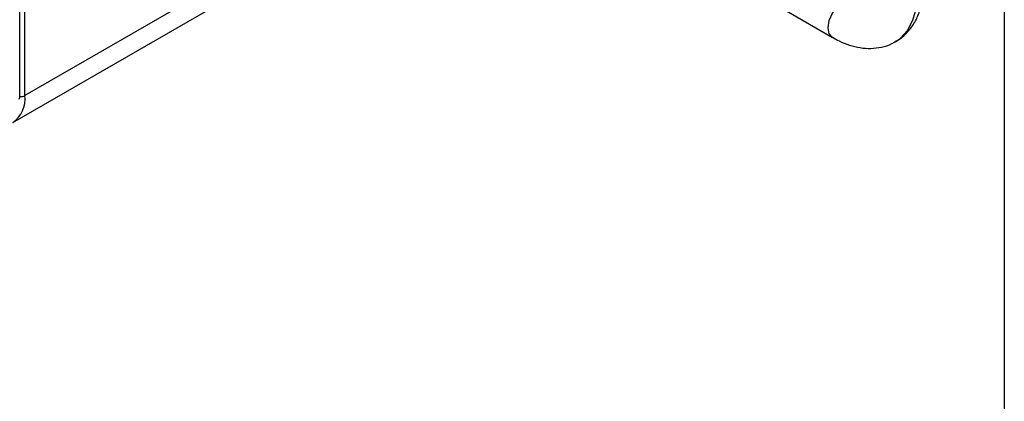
# Model space of a CAD drawing. Header units: millimetres. Extents: x 19 to 819, y 19 to 629.
# Tile 29 of 32: x 719 to 819, y 460 to 499. Entities that reach past the tile are written whole.
import ezdxf

# ---------------------------------------------------------------- set-up
doc = ezdxf.new("R2010")
doc.units = ezdxf.units.MM
doc.header["$LTSCALE"] = 3
doc.layers.add('TEXT', color=140, linetype='Continuous', lineweight=25)

msp = doc.modelspace()

# ---------------------------------------------------------------- linework, layer by layer
for p, q in [((718.927, 490.652), (718.927, 557.842)), ((719.458, 490.897), (719.458, 520.847)), ((748.914, 507.902), (719.458, 490.897)), ((718.215, 488.15), (747.671, 505.155)), ((796.321, 499.9), (801.664, 496.815))]:
    msp.add_line(p, q)
at = {"flags": 128}
for points in [[(808.072, 496.379), (808.539, 496.696), (809.296, 497.508), (809.854, 498.568), (810.196, 499.844), (810.311, 501.296), (810.196, 502.882), (809.854, 504.552), (809.296, 506.257), (808.539, 507.943), (807.605, 509.561), (806.523, 511.06), (805.326, 512.395), (804.051, 513.526), (802.735, 514.419)], [(801.66, 496.818), (801.335, 497.193), (801.22, 497.796), (801.335, 498.533), (801.664, 499.29), (802.155, 499.953), (802.735, 500.421)]]:
    msp.add_lwpolyline(points, dxfattribs=at)
for centre, radius, start, end in [((716.604, 490.534), 2.877, 304.05635, 7.25583), ((718.799, 490.665), 0.129, 294.37466, 354.3052), ((719.038, 491.706), 0.912, 263.03979, 297.4537)]:
    msp.add_arc(centre, radius, start, end)
for points, knots in [([(808.049, 496.401), (808.263, 496.521), (808.832, 496.841), (809.556, 497.604), (810.204, 498.61), (810.645, 499.742), (810.898, 500.981), (810.966, 502.282), (810.869, 503.593), (810.633, 504.882), (810.31, 506.032), (809.935, 507.059), (809.49, 508.094), (809.102, 508.804), (808.877, 509.216)], [0, 0, 0, 0, 0.0582514, 0.1552246, 0.2460708, 0.3397384, 0.4348619, 0.5291107, 0.6202494, 0.7062808, 0.7897023, 0.8503397, 0.9131673, 1, 1, 1, 1]), ([(801.666, 496.832), (801.885, 496.705), (802.448, 496.378), (803.39, 496.015), (804.479, 495.747), (805.583, 495.667), (806.669, 495.807), (807.513, 496.053), (807.935, 496.327), (808.049, 496.401)], [0, 0, 0, 0, 0.1040244, 0.2680552, 0.4338572, 0.6003975, 0.7675736, 0.9371784, 1, 1, 1, 1])]:
    msp.add_open_spline(points, degree=3, knots=knots)
at = {"layer": 'TEXT'}
msp.add_line((819.15, 628.65), (819.15, 19.05), dxfattribs=at)

doc.saveas('drawing.dxf')
